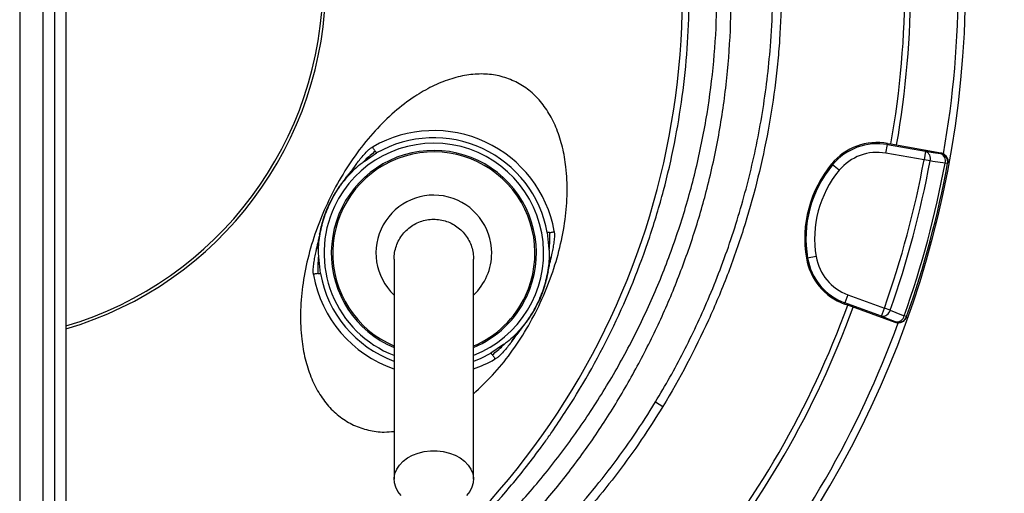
# Model space of a CAD drawing. Header units: millimetres. Extents: x 652 to 2185, y 390 to 2515.
# Tile 7 of 17: x 1561 to 1902, y 1088 to 1252. Entities that reach past the tile are written whole.
import ezdxf

# ---------------------------------------------------------------- set-up
doc = ezdxf.new("R2010")
doc.units = ezdxf.units.MM

msp = doc.modelspace()

# ---------------------------------------------------------------- linework, layer by layer
at = {"color": 7, "linetype": 'Continuous', "lineweight": 25}
for p, q in [((1560.62, 1536.69), (1560.62, 407.69)), ((1568.62, 1536.69), (1568.62, 407.69)), ((1572.62, 1536.69), (1572.62, 407.69)), ((1576.62, 1536.69), (1576.62, 407.69)), ((1860.5, 1205.52), (1861.03, 1208.47)), ((1861.1, 1208.89), (1861.03, 1208.47)), ((1861.03, 1208.47), (1874.25, 1206.14)), ((1861.1, 1208.89), (1862.27, 1208.68)), ((1862.27, 1208.68), (1879.49, 1205.64)), ((1873.73, 1203.19), (1860.5, 1205.52)), ((1874.25, 1206.14), (1873.73, 1203.19)), ((1879.45, 1205.41), (1879.49, 1205.64)), ((1841.73, 1201.77), (1842.06, 1201.5)), ((1844.37, 1199.59), (1842.06, 1201.5)), ((1875.82, 1202.8), (1873.73, 1203.19)), ((1881.88, 1201.91), (1881.01, 1202.07)), ((1881.88, 1201.91), (1881.92, 1202.15)), ((1836.36, 1169.69), (1833.4, 1169.19)), ((1832.98, 1169.12), (1833.4, 1169.19)), ((1847.37, 1156.49), (1846.34, 1153.67)), ((1847.37, 1156.49), (1859.99, 1151.89)), ((1846.2, 1153.27), (1846.34, 1153.67)), ((1847.31, 1152.87), (1846.2, 1153.27)), ((1858.96, 1149.08), (1846.34, 1153.67)), ((1863.75, 1146.89), (1847.31, 1152.87)), ((1858.96, 1149.08), (1859.99, 1151.89)), ((1861.99, 1151.19), (1859.99, 1151.89)), ((1867.68, 1148.92), (1866.85, 1149.22)), ((1867.6, 1148.7), (1867.68, 1148.92)), ((1863.75, 1146.89), (1863.83, 1147.11)), ((1780.74, 1119.4), (1783.29, 1117.84))]:
    msp.add_line(p, q, dxfattribs=at)
at = {"color": 1, "linetype": 'Continuous', "lineweight": 25}
for p, q in [((1680.22, 1202.86), (1684.21, 1205.57)), ((1667.85, 1187.79), (1667.77, 1187.83)), ((1743.25, 1178.03), (1743.85, 1172.22)), ((1664.75, 1163.84), (1664.16, 1169.66)), ((1740.15, 1154.08), (1740.23, 1154.04)), ((1727.78, 1139.01), (1723.79, 1136.31))]:
    msp.add_line(p, q, dxfattribs=at)
at = {"color": 7, "linetype": 'Continuous', "lineweight": 25, "flags": 128}
for points in [[(1874.25, 1206.14), (1876.91, 1205.77), (1879.45, 1205.41)], [(1881.01, 1202.07), (1876.81, 1202.66), (1875.82, 1202.8)], [(1863.83, 1147.11), (1861.45, 1148.07), (1858.96, 1149.08)], [(1861.99, 1151.19), (1865.92, 1149.59), (1866.85, 1149.22)], [(1717.81, 1133.52), (1720.4, 1134.58), (1723.79, 1136.31)], [(1692.69, 1087.02), (1691.58, 1088.4), (1690.79, 1089.88), (1690.35, 1091.44), (1690.26, 1093.03), (1690.53, 1094.6), (1691.14, 1096.13), (1692.09, 1097.57), (1693.35, 1098.87), (1694.88, 1100.02), (1696.65, 1100.97), (1698.61, 1101.71), (1700.71, 1102.22), (1702.89, 1102.47), (1705.11, 1102.47), (1707.29, 1102.22), (1709.39, 1101.71), (1711.35, 1100.97), (1713.12, 1100.02), (1714.65, 1098.87), (1715.91, 1097.57), (1716.86, 1096.13), (1717.47, 1094.6), (1717.74, 1093.03), (1717.65, 1091.44), (1717.21, 1089.88), (1716.42, 1088.4), (1715.32, 1087.02)]]:
    msp.add_lwpolyline(points, dxfattribs=at)
at = {"color": 7, "linetype": 'Continuous', "lineweight": 25}
for centre, radius, start, end in [((1527.04, 1260.09), 263, 305.6711, 79.1341), ((1541.62, 1264.69), 325.5, 350.0922, 9.9078), ((1541.62, 1264.69), 327.5, 350.0916, 9.9084), ((1541.62, 1264.69), 124, 286.395, 0), ((1541.62, 1264.69), 125, 286.2602, 0), ((1541.62, 1264.69), 344, 350.062, 0), ((1541.62, 1264.69), 346.5, 275.7973, 358.4289), ((1704, 1170.94), 42.38, 10.2476, 119.7524), ((1704, 1170.94), 39.89, 10.2476, 119.7524), ((1857.54, 1188.67), 20.52, 80, 140.3486), ((1857.54, 1188.67), 20.1, 80, 140.3486), ((1857.54, 1188.67), 17.1, 80, 140.3486), ((1873.17, 1203.59), 2.77, 343.3358, 66.8973), ((1878.36, 1202.86), 2.77, 343.3559, 66.9028), ((1878.93, 1202.45), 3, 349.5643, 80.017), ((1872.93, 1175.91), 40.52, 140.3486, 189.6514), ((1872.93, 1175.91), 40.1, 140.3486, 189.6514), ((1541.62, 1264.69), 337.76, 340.4915, 349.5085), ((1541.62, 1264.69), 339.88, 340.4915, 349.5085), ((1541.62, 1264.69), 345.12, 340.4534, 349.5466), ((1541.62, 1264.69), 346, 340.4534, 349.5466), ((1872.93, 1175.91), 37.1, 140.3486, 189.6514), ((1704, 1170.94), 20.03, 0, 226.388), ((1704, 1170.94), 20.03, 313.4564, 0), ((1853.22, 1172.56), 17.1, 189.6514, 250), ((1853.22, 1172.56), 20.52, 189.6514, 250), ((1853.22, 1172.56), 20.1, 189.6514, 250), ((1704, 1170.94), 39.89, 190.2476, 249.7409), ((1541.62, 1264.69), 325.5, 320.0922, 339.9078), ((1541.62, 1264.69), 327.5, 320.0916, 339.9084), ((1859.3, 1151.82), 2.77, 263.1027, 346.6642), ((1864.16, 1149.86), 2.77, 263.0972, 346.6441), ((1864.86, 1149.93), 3, 249.983, 340.4357), ((1541.62, 1264.69), 344, 320.0635, 339.9487)]:
    msp.add_arc(centre, radius, start, end, dxfattribs=at)
at = {"color": 1, "linetype": 'Continuous', "lineweight": 25}
for radius, start, end in [(38, 291.3003, 155), (35.5, 335, 247.1698), (35, 335, 246.77), (38, 155, 248.7129), (42.38, 190.2476, 251.0029), (35.5, 292.8166, 335), (35, 293.2505, 335), (42.38, 288.9406, 299.7524)]:
    msp.add_arc((1704, 1170.94), radius, start, end, dxfattribs=at)
at = {"color": 7, "linetype": 'Continuous', "lineweight": 25}
for points, knots in [([(1602.62, 1541.12), (1613.63, 1538.68), (1624.43, 1535.6), (1640.31, 1530.03), (1645.55, 1528.01), (1653.33, 1524.75), (1655.91, 1523.63), (1661.04, 1521.29), (1663.58, 1520.09), (1676.18, 1513.9), (1685.88, 1508.39), (1704.55, 1496.29), (1713.51, 1489.7), (1726.4, 1479), (1730.61, 1475.29), (1736.77, 1469.53), (1738.8, 1467.57), (1742.79, 1463.6), (1744.75, 1461.59), (1754.39, 1451.43), (1761.56, 1442.9), (1774.85, 1425.08), (1780.98, 1415.78), (1787.96, 1403.66), (1789.32, 1401.21), (1791.98, 1396.27), (1793.28, 1393.76), (1797.06, 1386.2), (1799.41, 1381.11), (1806.01, 1365.69), (1809.76, 1355.21), (1816.04, 1333.87), (1818.55, 1323.02), (1820.89, 1309.2), (1821.32, 1306.42), (1821.9, 1302.24), (1822.09, 1300.84), (1822.43, 1298.04), (1822.6, 1296.64), (1823.35, 1289.65), (1823.79, 1284.05), (1824.61, 1267.24), (1824.49, 1256.01), (1823.5, 1241.96), (1823.26, 1239.15), (1822.7, 1233.56), (1822.38, 1230.77), (1821.29, 1222.44), (1820.4, 1216.93), (1817.25, 1200.51), (1814.51, 1189.72), (1809.45, 1173.77), (1807.6, 1168.49), (1804.58, 1160.64), (1803.53, 1158.03), (1801.36, 1152.84), (1800.23, 1150.25), (1794.4, 1137.43), (1789.15, 1127.48), (1783.29, 1117.84)], [0, 0, 0, 0, 0.0625, 0.0625, 0.09375, 0.09375, 0.109375, 0.109375, 0.125, 0.125, 0.1875, 0.1875, 0.25, 0.25, 0.28125, 0.28125, 0.296875, 0.296875, 0.3125, 0.3125, 0.375, 0.375, 0.4375, 0.4375, 0.453125, 0.453125, 0.46875, 0.46875, 0.5, 0.5, 0.5625, 0.5625, 0.625, 0.625, 0.640625, 0.640625, 0.648438, 0.648438, 0.65625, 0.65625, 0.6875, 0.6875, 0.75, 0.75, 0.765625, 0.765625, 0.78125, 0.78125, 0.8125, 0.8125, 0.875, 0.875, 0.90625, 0.90625, 0.921875, 0.921875, 0.9375, 0.9375, 1, 1, 1, 1]), ([(1780.74, 1119.4), (1782.43, 1122.25), (1785.81, 1127.95), (1790.5, 1136.73), (1794.91, 1145.69), (1799.15, 1155.16), (1803.18, 1165.14), (1806.94, 1175.65), (1810.29, 1186.32), (1813.23, 1197.22), (1815.75, 1208.3), (1817.83, 1219.57), (1819.45, 1230.95), (1820.7, 1243.39), (1821.43, 1256.88), (1821.46, 1271.43), (1820.72, 1286.03), (1819.33, 1299.61), (1817.45, 1312.11), (1815.24, 1323.53), (1812.55, 1334.89), (1809.36, 1346.22), (1805.67, 1357.5), (1801.47, 1368.71), (1796.77, 1379.76), (1791.65, 1390.5), (1786.15, 1400.89), (1780.29, 1410.94), (1773.99, 1420.76), (1767.23, 1430.41), (1760.02, 1439.82), (1752.34, 1449.01), (1744.25, 1457.89), (1735.87, 1466.33), (1727.24, 1474.31), (1718.38, 1481.86), (1709.19, 1489.04), (1699.61, 1495.91), (1689.69, 1502.41), (1679.38, 1508.51), (1671.78, 1512.71), (1667.55, 1514.75), (1666.94, 1515.05)], [0, 0, 0, 0, 0.021485, 0.042997, 0.064591, 0.086213, 0.110299, 0.134385, 0.158625, 0.182865, 0.20759, 0.232315, 0.257207, 0.282099, 0.313411, 0.344808, 0.376462, 0.408202, 0.433305, 0.458408, 0.483686, 0.508964, 0.534792, 0.56062, 0.586639, 0.612657, 0.63776, 0.662863, 0.68814, 0.713417, 0.739243, 0.76507, 0.791086, 0.817102, 0.842209, 0.867316, 0.892597, 0.917877, 0.943709, 0.969541, 0.995564, 1, 1, 1, 1]), ([(1681.6, 1044.77), (1686.15, 1048.04), (1690.58, 1051.43), (1699.18, 1058.45), (1703.35, 1062.09), (1715.51, 1073.37), (1723.13, 1081.37), (1733.82, 1094.1), (1737.26, 1098.47), (1741.4, 1104.08), (1742.22, 1105.21), (1743.84, 1107.49), (1744.65, 1108.64), (1747.03, 1112.09), (1748.58, 1114.41), (1756.11, 1126.12), (1761.51, 1135.78), (1771.06, 1155.7), (1775.21, 1165.95), (1779.61, 1179.15), (1780.45, 1181.81), (1782.05, 1187.16), (1782.81, 1189.86), (1784.96, 1197.96), (1786.21, 1203.38), (1789.45, 1219.7), (1790.92, 1230.65), (1792.49, 1252.69), (1792.59, 1263.79), (1791.91, 1276.36), (1791.82, 1277.76), (1791.63, 1280.55), (1791.52, 1281.94), (1791.16, 1286.11), (1790.88, 1288.88), (1789.9, 1297.16), (1789.08, 1302.64), (1786.12, 1318.96), (1783.47, 1329.68), (1778.5, 1345.54), (1776.68, 1350.78), (1773.68, 1358.59), (1772.64, 1361.18), (1770.47, 1366.34), (1769.35, 1368.9), (1763.55, 1381.57), (1758.32, 1391.34), (1746.71, 1410.15), (1740.34, 1419.19), (1731.67, 1430.04), (1729.9, 1432.19), (1726.29, 1436.44), (1724.45, 1438.54), (1718.82, 1444.78), (1714.96, 1448.82), (1709.01, 1454.71), (1706.99, 1456.64), (1702.92, 1460.46), (1700.86, 1462.34), (1694.6, 1467.92), (1690.32, 1471.53), (1683.81, 1476.81), (1681.62, 1478.54), (1677.22, 1481.99), (1675.01, 1483.7), (1671.7, 1486.25), (1670.6, 1487.11), (1668.4, 1488.82), (1667.31, 1489.68), (1665.15, 1491.41), (1664.08, 1492.28), (1661.98, 1494.06), (1660.95, 1494.97), (1659.97, 1495.92)], [0, 0, 0, 0, 0.03125, 0.03125, 0.0625, 0.0625, 0.125, 0.125, 0.15625, 0.15625, 0.164062, 0.164062, 0.171875, 0.171875, 0.1875, 0.1875, 0.25, 0.25, 0.3125, 0.3125, 0.328125, 0.328125, 0.34375, 0.34375, 0.375, 0.375, 0.4375, 0.4375, 0.5, 0.5, 0.507813, 0.507813, 0.515625, 0.515625, 0.53125, 0.53125, 0.5625, 0.5625, 0.625, 0.625, 0.65625, 0.65625, 0.671875, 0.671875, 0.6875, 0.6875, 0.75, 0.75, 0.8125, 0.8125, 0.828125, 0.828125, 0.84375, 0.84375, 0.875, 0.875, 0.890625, 0.890625, 0.90625, 0.90625, 0.9375, 0.9375, 0.953125, 0.953125, 0.96875, 0.96875, 0.976562, 0.976562, 0.984375, 0.984375, 0.992187, 0.992187, 1, 1, 1, 1]), ([(1576.62, 996.04), (1579.31, 996.42), (1587.14, 997.52), (1599.95, 1000.37), (1614.99, 1004.37), (1630.58, 1009.29), (1646.61, 1015.29), (1662.91, 1022.7), (1678.66, 1031.18), (1693.74, 1040.69), (1707.85, 1051.07), (1720.95, 1062.28), (1733.06, 1074.19), (1744.35, 1086.87), (1754.77, 1100.21), (1764.35, 1114.22), (1773.06, 1128.87), (1780.91, 1144.13), (1787.79, 1159.82), (1793.67, 1175.88), (1798.68, 1192.79), (1802.63, 1210.58), (1805.41, 1229.2), (1806.88, 1247.98), (1807.04, 1266.79), (1805.87, 1285.46), (1803.39, 1303.91), (1799.65, 1322.12), (1794.68, 1340.06), (1788.49, 1357.63), (1781.49, 1373.82), (1773.89, 1388.65), (1765.9, 1402.19), (1757.1, 1415.29), (1747.52, 1427.86), (1737.21, 1439.85), (1726.49, 1450.87), (1715.45, 1460.95), (1704.17, 1470.12), (1692.41, 1478.72), (1684.17, 1483.89), (1680.05, 1486.47)], [0, 0, 0, 0, 0.012188, 0.03554, 0.058909, 0.082246, 0.109102, 0.136059, 0.163042, 0.189984, 0.216827, 0.242613, 0.268482, 0.294388, 0.320275, 0.346076, 0.372386, 0.39877, 0.425178, 0.45156, 0.477867, 0.506908, 0.536051, 0.565228, 0.594372, 0.623414, 0.652067, 0.680817, 0.709599, 0.738346, 0.766997, 0.791063, 0.815214, 0.839405, 0.863592, 0.887734, 0.911793, 0.933828, 0.955898, 0.977966, 1, 1, 1, 1]), ([(1595.24, 1000.24), (1595.8, 1000.38), (1596.9, 1000.68), (1598.56, 1001.13), (1600.22, 1001.59), (1601.87, 1002.06), (1603.52, 1002.54), (1605.16, 1003.02), (1606.81, 1003.52), (1608.44, 1004.03), (1610.08, 1004.55), (1611.71, 1005.08), (1613.34, 1005.61), (1614.96, 1006.16), (1616.58, 1006.72), (1618.2, 1007.28), (1619.81, 1007.86), (1621.43, 1008.44), (1623.03, 1009.04), (1624.64, 1009.64), (1626.24, 1010.26), (1627.83, 1010.88), (1629.43, 1011.52), (1633.4, 1013.13), (1639.7, 1015.82), (1648.22, 1019.8), (1656.6, 1024.06), (1667.57, 1030.1), (1680.87, 1038.32), (1696.11, 1049.2), (1710.55, 1061.05), (1724.12, 1073.82), (1736.78, 1087.44), (1748.45, 1101.86), (1759.09, 1117), (1768.64, 1132.81), (1777.07, 1149.2), (1784.32, 1166.11), (1790.38, 1183.45), (1795.21, 1201.14), (1798.8, 1219.12), (1801.11, 1237.28), (1802.16, 1255.56), (1801.91, 1273.86), (1800.4, 1292.1), (1797.6, 1310.2), (1793.55, 1328.08), (1788.26, 1345.65), (1781.75, 1362.84), (1774.04, 1379.56), (1765.2, 1395.75), (1756.89, 1408.72), (1749.71, 1418.75), (1744.07, 1426.1), (1738.18, 1433.26), (1733.4, 1438.67), (1729.9, 1442.47), (1727.77, 1444.72), (1725.61, 1446.95), (1723.43, 1449.15), (1721.23, 1451.33), (1719, 1453.49), (1716.75, 1455.62), (1714.47, 1457.73), (1712.17, 1459.81), (1709.84, 1461.87), (1707.48, 1463.9), (1705.89, 1465.24), (1705.1, 1465.9)], [0, 0, 0, 0, 0.002845, 0.005689, 0.008532, 0.011374, 0.014216, 0.017057, 0.019897, 0.022737, 0.025576, 0.028416, 0.031255, 0.034094, 0.036933, 0.039773, 0.042613, 0.045453, 0.048294, 0.051135, 0.053977, 0.05682, 0.059664, 0.062509, 0.078144, 0.093762, 0.10938, 0.125016, 0.156264, 0.187513, 0.218761, 0.25001, 0.281259, 0.312508, 0.343756, 0.375005, 0.406254, 0.437503, 0.468751, 0.5, 0.531248, 0.562498, 0.593746, 0.624995, 0.656243, 0.687492, 0.718741, 0.74999, 0.781238, 0.812487, 0.843735, 0.874985, 0.89062, 0.906237, 0.921855, 0.937491, 0.942706, 0.947918, 0.953127, 0.958334, 0.96354, 0.968745, 0.97395, 0.979156, 0.984363, 0.989573, 0.994785, 1, 1, 1, 1]), ([(1576.62, 836.29), (1582.29, 836.76), (1595.99, 837.9), (1617.54, 841.25), (1641.18, 846.12), (1664.51, 852.39), (1687.48, 859.97), (1710.03, 868.84), (1732.05, 878.93), (1753.44, 890.23), (1774.13, 902.69), (1794.06, 916.32), (1813.23, 931.08), (1831.57, 946.9), (1849.01, 963.72), (1865.45, 981.45), (1880.85, 1000.06), (1895.15, 1019.52), (1908.35, 1039.79), (1920.42, 1060.79), (1931.31, 1082.43), (1940.95, 1104.61), (1949.32, 1127.27), (1956.37, 1150.36), (1962.12, 1173.85), (1966.55, 1197.67), (1969.66, 1221.69), (1971.43, 1245.81), (1971.83, 1269.95), (1970.83, 1294.08), (1968.48, 1318.15), (1964.78, 1342.1), (1959.76, 1365.79), (1953.45, 1389.14), (1946.91, 1408.75), (1940.81, 1424.78), (1937.23, 1433.16), (1935.43, 1437.35)], [0, 0, 0, 0, 0.020852, 0.050422, 0.079898, 0.10938, 0.138954, 0.168576, 0.198197, 0.227771, 0.257253, 0.286731, 0.316301, 0.34592, 0.375538, 0.405109, 0.434586, 0.464066, 0.493637, 0.523257, 0.552876, 0.582448, 0.611927, 0.641402, 0.670969, 0.700584, 0.7302, 0.759767, 0.789242, 0.818721, 0.848293, 0.877912, 0.907531, 0.937102, 0.966581, 0.98329, 1, 1, 1, 1]), ([(1731.76, 1230.46), (1730.08, 1231.12), (1726.68, 1232.46), (1721.08, 1233.07), (1715.26, 1232.66), (1709.28, 1231.16), (1703.23, 1228.64), (1696.79, 1224.9), (1690.12, 1219.78), (1683.44, 1213.22), (1677.27, 1205.64), (1671.74, 1197.23), (1666.98, 1188.2), (1663.12, 1178.75), (1660.23, 1169.11), (1658.4, 1159.51), (1657.67, 1150.18), (1658.02, 1141.77), (1659.3, 1134.43), (1661.26, 1128.19), (1663.96, 1122.64), (1667.38, 1117.9), (1671.47, 1114.07), (1676.16, 1111.23), (1681.35, 1109.49), (1686.14, 1108.8), (1689.11, 1109.1), (1690.25, 1109.21)], [0, 0, 0, 0, 0.029374, 0.059483, 0.090971, 0.124318, 0.159814, 0.197564, 0.24577, 0.296814, 0.350164, 0.405132, 0.460928, 0.516723, 0.571692, 0.625042, 0.676085, 0.724292, 0.762042, 0.797537, 0.830885, 0.862373, 0.892482, 0.921856, 0.951229, 0.981339, 1, 1, 1, 1]), ([(1717.75, 1122.24), (1720, 1124.34), (1724.63, 1128.66), (1730.72, 1136.25), (1736.26, 1144.64), (1741.02, 1153.68), (1744.88, 1163.13), (1747.77, 1172.77), (1749.6, 1182.37), (1750.34, 1191.7), (1749.98, 1200.1), (1748.7, 1207.44), (1746.74, 1213.69), (1744.05, 1219.24), (1740.62, 1223.96), (1736.55, 1227.85), (1733.34, 1229.6), (1731.76, 1230.46)], [0, 0, 0, 0, 0.074223, 0.153241, 0.234658, 0.317299, 0.399941, 0.481357, 0.560376, 0.635979, 0.70738, 0.763293, 0.815867, 0.865259, 0.911897, 0.956494, 1, 1, 1, 1]), ([(1677.28, 1201.88), (1677.7, 1202.42), (1678.12, 1202.97), (1678.98, 1204.03), (1679.43, 1204.54), (1680.35, 1205.56), (1680.82, 1206.06), (1681.55, 1206.78), (1681.8, 1207.01), (1682.22, 1207.32), (1682.36, 1207.41), (1682.59, 1207.54), (1682.67, 1207.57), (1682.78, 1207.63), (1682.82, 1207.65), (1682.88, 1207.67), (1682.9, 1207.68), (1682.94, 1207.7), (1682.95, 1207.72), (1682.97, 1207.73)], [0, 0, 0, 0, 0.25, 0.25, 0.5, 0.5, 0.75, 0.75, 0.875, 0.875, 0.9375, 0.9375, 0.96875, 0.96875, 0.984375, 0.984375, 0.992188, 0.992188, 1, 1, 1, 1]), ([(1683.72, 1206.17), (1683.7, 1206.19), (1683.62, 1206.31), (1683.52, 1206.45), (1683.35, 1206.71), (1683.25, 1206.86), (1683.08, 1207.17), (1683.01, 1207.32), (1682.93, 1207.57), (1682.92, 1207.67), (1682.97, 1207.73)], [0, 0, 0, 0, 0.06, 0.25, 0.25, 0.5, 0.5, 0.75, 0.75, 1, 1, 1, 1]), ([(1683.72, 1206.17), (1683.75, 1206.14), (1683.83, 1206.03), (1683.9, 1205.94), (1684.01, 1205.8), (1684.06, 1205.74), (1684.17, 1205.6), (1684.2, 1205.57), (1684.21, 1205.57)], [0, 0, 0, 0, 0.06, 0.25, 0.25, 0.5, 0.5, 1, 1, 1, 1]), ([(1879.49, 1205.64), (1879.69, 1205.61), (1879.88, 1205.56), (1880.24, 1205.41), (1880.42, 1205.32), (1880.75, 1205.11), (1880.91, 1204.99), (1881.19, 1204.72), (1881.32, 1204.56), (1881.55, 1204.24), (1881.64, 1204.07), (1881.8, 1203.7), (1881.86, 1203.52), (1881.94, 1203.13), (1881.97, 1202.93), (1881.97, 1202.54), (1881.96, 1202.34), (1881.92, 1202.15)], [0, 0, 0, 0, 0.125, 0.125, 0.25, 0.25, 0.375, 0.375, 0.5, 0.5, 0.625, 0.625, 0.75, 0.75, 0.875, 0.875, 1, 1, 1, 1]), ([(1667.85, 1187.79), (1668.8, 1189.61), (1670.68, 1193.25), (1674.58, 1198.01), (1677.79, 1201.25), (1679.86, 1202.62), (1680.22, 1202.86)], [0, 0, 0, 0, 0.31115, 0.6223, 0.93345, 1, 1, 1, 1]), ([(1673.59, 1197.03), (1673.91, 1197.42), (1674.24, 1197.81), (1675.61, 1199.36), (1676.48, 1200.61), (1677.28, 1201.88)], [0.4408051, 0.4408051, 0.4408051, 0.4408051, 0.5, 0.5, 0.6797918, 0.6797918, 0.6797918, 0.6797918]), ([(1677.28, 1201.88), (1676.67, 1201.07), (1676.07, 1200.25), (1675.16, 1199.03), (1674.85, 1198.62), (1674.38, 1198.02), (1674.22, 1197.82), (1673.91, 1197.43), (1673.75, 1197.23), (1673.59, 1197.03)], [0, 0, 0, 0, 0.5, 0.5, 0.75, 0.75, 0.875, 0.875, 1, 1, 1, 1]), ([(1673.59, 1197.03), (1673.06, 1196.35), (1672.54, 1195.66), (1671.52, 1194.27), (1671.03, 1193.56), (1670.09, 1192.11), (1669.63, 1191.38), (1668.78, 1189.88), (1668.38, 1189.11), (1668.01, 1188.34)], [0, 0, 0, 0, 0.25, 0.25, 0.5, 0.5, 0.75, 0.75, 1, 1, 1, 1]), ([(1664.16, 1169.66), (1664.15, 1169.75), (1663.92, 1171.88), (1664.37, 1176.08), (1665.49, 1182.12), (1667.07, 1185.9), (1667.85, 1187.79)], [0, 0, 0, 0, 0.015244, 0.343496, 0.671748, 1, 1, 1, 1]), ([(1664.47, 1177.46), (1664.65, 1178.31), (1664.84, 1179.15), (1665.25, 1180.82), (1665.48, 1181.66), (1665.98, 1183.31), (1666.26, 1184.13), (1666.86, 1185.75), (1667.18, 1186.54), (1667.53, 1187.33)], [0, 0, 0, 0, 0.25, 0.25, 0.5, 0.5, 0.75, 0.75, 1, 1, 1, 1]), ([(1690.25, 1168.81), (1690.29, 1169.58), (1690.36, 1171.14), (1690.97, 1173.4), (1691.92, 1175.55), (1693.22, 1177.49), (1694.84, 1179.2), (1696.7, 1180.6), (1698.79, 1181.67), (1701, 1182.36), (1703.32, 1182.67), (1705.63, 1182.59), (1707.91, 1182.12), (1710.06, 1181.29), (1712.06, 1180.09), (1713.81, 1178.58), (1715.31, 1176.79), (1716.48, 1174.78), (1717.29, 1172.59), (1717.72, 1170.57), (1717.71, 1169.28), (1717.71, 1168.79)], [0, 0, 0, 0, 0.053208, 0.107957, 0.161166, 0.215924, 0.26901, 0.323648, 0.376498, 0.430892, 0.483532, 0.537704, 0.590246, 0.644308, 0.696903, 0.751012, 0.803788, 0.858081, 0.911094, 0.965632, 1, 1, 1, 1]), ([(1664.47, 1177.46), (1664.38, 1176.96), (1664.29, 1176.46), (1663.97, 1174.42), (1663.58, 1172.95), (1663.12, 1171.52)], [0.4408056, 0.4408056, 0.4408056, 0.4408056, 0.5, 0.5, 0.6797913, 0.6797913, 0.6797913, 0.6797913]), ([(1664.47, 1177.46), (1664.42, 1177.21), (1664.37, 1176.96), (1664.26, 1176.47), (1664.22, 1176.22), (1664.06, 1175.47), (1663.95, 1174.98), (1663.59, 1173.49), (1663.35, 1172.51), (1663.12, 1171.52)], [0, 0, 0, 0, 0.125, 0.125, 0.25, 0.25, 0.5, 0.5, 1, 1, 1, 1]), ([(1744.02, 1178.05), (1743.99, 1178.05), (1743.85, 1178.04), (1743.74, 1178.03), (1743.56, 1178.03), (1743.48, 1178.03), (1743.3, 1178.03), (1743.26, 1178.04), (1743.25, 1178.03)], [0, 0, 0, 0, 0.06, 0.25, 0.25, 0.5, 0.5, 1, 1, 1, 1]), ([(1744.02, 1178.05), (1744.06, 1178.05), (1744.2, 1178.06), (1744.37, 1178.08), (1744.67, 1178.11), (1744.86, 1178.14), (1745.2, 1178.2), (1745.36, 1178.24), (1745.61, 1178.34), (1745.69, 1178.4), (1745.71, 1178.48)], [0, 0, 0, 0, 0.06, 0.25, 0.25, 0.5, 0.5, 0.75, 0.75, 1, 1, 1, 1]), ([(1744.88, 1170.36), (1745.03, 1171.03), (1745.17, 1171.7), (1745.43, 1173.04), (1745.54, 1173.72), (1745.73, 1175.08), (1745.8, 1175.76), (1745.89, 1176.78), (1745.9, 1177.12), (1745.87, 1177.64), (1745.85, 1177.81), (1745.8, 1178.06), (1745.78, 1178.14), (1745.75, 1178.27), (1745.74, 1178.31), (1745.72, 1178.37), (1745.71, 1178.39), (1745.71, 1178.43), (1745.71, 1178.46), (1745.71, 1178.48)], [0, 0, 0, 0, 0.25, 0.25, 0.5, 0.5, 0.75, 0.75, 0.875, 0.875, 0.9375, 0.9375, 0.96875, 0.96875, 0.984375, 0.984375, 0.992188, 0.992188, 1, 1, 1, 1]), ([(1663.12, 1171.52), (1662.97, 1170.85), (1662.83, 1170.18), (1662.57, 1168.83), (1662.46, 1168.16), (1662.28, 1166.8), (1662.2, 1166.12), (1662.11, 1165.09), (1662.1, 1164.75), (1662.13, 1164.24), (1662.15, 1164.07), (1662.2, 1163.82), (1662.22, 1163.73), (1662.26, 1163.61), (1662.27, 1163.57), (1662.28, 1163.5), (1662.29, 1163.48), (1662.3, 1163.44), (1662.29, 1163.42), (1662.29, 1163.4)], [0, 0, 0, 0, 0.25, 0.25, 0.5, 0.5, 0.75, 0.75, 0.875, 0.875, 0.9375, 0.9375, 0.96875, 0.96875, 0.984375, 0.984375, 0.992187, 0.992187, 1, 1, 1, 1]), ([(1743.85, 1172.22), (1743.86, 1172.13), (1744.08, 1170), (1743.64, 1165.8), (1742.51, 1159.76), (1740.94, 1155.97), (1740.15, 1154.08)], [0, 0, 0, 0, 0.015244, 0.343496, 0.671748, 1, 1, 1, 1]), ([(1743.53, 1164.41), (1743.63, 1164.91), (1743.71, 1165.41), (1744.03, 1167.46), (1744.42, 1168.92), (1744.88, 1170.36)], [0.4408028, 0.4408028, 0.4408028, 0.4408028, 0.5, 0.5, 0.6797942, 0.6797942, 0.6797942, 0.6797942]), ([(1743.53, 1164.41), (1743.59, 1164.66), (1743.64, 1164.91), (1743.74, 1165.41), (1743.79, 1165.66), (1743.94, 1166.4), (1744.06, 1166.9), (1744.41, 1168.38), (1744.65, 1169.37), (1744.88, 1170.36)], [0, 0, 0, 0, 0.125, 0.125, 0.25, 0.25, 0.5, 0.5, 1, 1, 1, 1]), ([(1690.25, 1168.8), (1690.25, 1168.53), (1690.25, 1167.91), (1690.25, 1166.55), (1690.25, 1164.71), (1690.25, 1162.39), (1690.25, 1159.63), (1690.25, 1156.06), (1690.25, 1151.47), (1690.25, 1145.75), (1690.25, 1138.84), (1690.25, 1131.02), (1690.25, 1122.38), (1690.25, 1113.02), (1690.25, 1103.02), (1690.25, 1096.14), (1690.25, 1092.63)], [0, 0, 0, 0, 0.045684, 0.106263, 0.172108, 0.224843, 0.280454, 0.339069, 0.400771, 0.474985, 0.552913, 0.634641, 0.720247, 0.80966, 0.902898, 1, 1, 1, 1]), ([(1717.75, 1092.63), (1717.75, 1096.02), (1717.75, 1102.73), (1717.75, 1112.58), (1717.75, 1122.04), (1717.75, 1130.98), (1717.75, 1139.27), (1717.75, 1146.75), (1717.75, 1153.28), (1717.75, 1158.69), (1717.75, 1162.75), (1717.75, 1165.61), (1717.75, 1167.56), (1717.75, 1168.4), (1717.75, 1168.79)], [0, 0, 0, 0, 0.093662, 0.185567, 0.275752, 0.364243, 0.450963, 0.536017, 0.619461, 0.700975, 0.780582, 0.858609, 0.93502, 1, 1, 1, 1]), ([(1663.98, 1163.82), (1663.95, 1163.82), (1663.8, 1163.81), (1663.63, 1163.8), (1663.33, 1163.76), (1663.15, 1163.74), (1662.8, 1163.68), (1662.64, 1163.64), (1662.39, 1163.54), (1662.31, 1163.47), (1662.29, 1163.4)], [0, 0, 0, 0, 0.06, 0.25, 0.25, 0.5, 0.5, 0.75, 0.75, 1, 1, 1, 1]), ([(1663.98, 1163.82), (1664.01, 1163.83), (1664.15, 1163.84), (1664.27, 1163.84), (1664.44, 1163.85), (1664.52, 1163.85), (1664.7, 1163.84), (1664.74, 1163.84), (1664.75, 1163.84)], [0, 0, 0, 0, 0.06, 0.25, 0.25, 0.5, 0.5, 1, 1, 1, 1]), ([(1743.53, 1164.41), (1743.36, 1163.57), (1743.17, 1162.73), (1742.75, 1161.05), (1742.52, 1160.22), (1742.02, 1158.57), (1741.75, 1157.75), (1741.15, 1156.13), (1740.82, 1155.33), (1740.47, 1154.55)], [0, 0, 0, 0, 0.25, 0.25, 0.5, 0.5, 0.75, 0.75, 1, 1, 1, 1]), ([(1740.15, 1154.08), (1739.21, 1152.26), (1737.32, 1148.63), (1733.43, 1143.87), (1730.22, 1140.62), (1728.15, 1139.26), (1727.78, 1139.01)], [0, 0, 0, 0, 0.31115, 0.622299, 0.933449, 1, 1, 1, 1]), ([(1734.41, 1144.85), (1734.94, 1145.53), (1735.47, 1146.21), (1736.48, 1147.61), (1736.97, 1148.32), (1737.92, 1149.76), (1738.37, 1150.5), (1739.22, 1152), (1739.62, 1152.76), (1740, 1153.54)], [0, 0, 0, 0, 0.25, 0.25, 0.5, 0.5, 0.75, 0.75, 1, 1, 1, 1]), ([(1867.6, 1148.7), (1867.53, 1148.51), (1867.45, 1148.34), (1867.25, 1148), (1867.13, 1147.84), (1866.87, 1147.54), (1866.72, 1147.41), (1866.4, 1147.18), (1866.23, 1147.08), (1865.88, 1146.91), (1865.69, 1146.84), (1865.31, 1146.75), (1865.11, 1146.72), (1864.72, 1146.7), (1864.52, 1146.71), (1864.13, 1146.77), (1863.94, 1146.82), (1863.75, 1146.89)], [0, 0, 0, 0, 0.125, 0.125, 0.25, 0.25, 0.375, 0.375, 0.5, 0.5, 0.625, 0.625, 0.75, 0.75, 0.875, 0.875, 1, 1, 1, 1]), ([(1734.41, 1144.85), (1734.09, 1144.46), (1733.76, 1144.07), (1732.4, 1142.51), (1731.53, 1141.27), (1730.72, 1140)], [0.4408051, 0.4408051, 0.4408051, 0.4408051, 0.5, 0.5, 0.6797918, 0.6797918, 0.6797918, 0.6797918]), ([(1730.72, 1140), (1731.33, 1140.81), (1731.93, 1141.63), (1732.84, 1142.85), (1733.15, 1143.26), (1733.62, 1143.85), (1733.78, 1144.05), (1734.09, 1144.45), (1734.25, 1144.65), (1734.41, 1144.85)], [0, 0, 0, 0, 0.5, 0.5, 0.75, 0.75, 0.875, 0.875, 1, 1, 1, 1]), ([(1730.72, 1140), (1730.31, 1139.45), (1729.89, 1138.91), (1729.02, 1137.85), (1728.57, 1137.33), (1727.65, 1136.32), (1727.18, 1135.82), (1726.45, 1135.09), (1726.2, 1134.86), (1725.78, 1134.56), (1725.64, 1134.46), (1725.41, 1134.34), (1725.34, 1134.3), (1725.22, 1134.25), (1725.18, 1134.23), (1725.12, 1134.2), (1725.1, 1134.19), (1725.07, 1134.17), (1725.05, 1134.16), (1725.03, 1134.14)], [0, 0, 0, 0, 0.25, 0.25, 0.5, 0.5, 0.75, 0.75, 0.875, 0.875, 0.9375, 0.9375, 0.96875, 0.96875, 0.984375, 0.984375, 0.992187, 0.992187, 1, 1, 1, 1]), ([(1724.28, 1135.71), (1724.26, 1135.73), (1724.18, 1135.85), (1724.1, 1135.94), (1724, 1136.08), (1723.94, 1136.14), (1723.83, 1136.27), (1723.8, 1136.3), (1723.79, 1136.31)], [0, 0, 0, 0, 0.06, 0.25, 0.25, 0.5, 0.5, 1, 1, 1, 1]), ([(1724.28, 1135.71), (1724.3, 1135.68), (1724.38, 1135.56), (1724.48, 1135.42), (1724.65, 1135.17), (1724.75, 1135.01), (1724.92, 1134.71), (1725, 1134.56), (1725.08, 1134.31), (1725.08, 1134.2), (1725.03, 1134.14)], [0, 0, 0, 0, 0.06, 0.25, 0.25, 0.5, 0.5, 0.75, 0.75, 1, 1, 1, 1]), ([(1608.07, 999.13), (1610.3, 999.57), (1612.53, 1000.03), (1616.95, 1001.01), (1619.15, 1001.52), (1625.72, 1003.16), (1630.06, 1004.36), (1642.96, 1008.29), (1651.39, 1011.35), (1667.93, 1018.33), (1676.03, 1022.25), (1685.95, 1027.72), (1687.93, 1028.84), (1691.85, 1031.14), (1693.79, 1032.31), (1699.57, 1035.89), (1703.34, 1038.37), (1714.43, 1046.09), (1721.52, 1051.59), (1735.1, 1063.31), (1741.59, 1069.52), (1750.88, 1079.38), (1753.9, 1082.76), (1759.78, 1089.7), (1762.63, 1093.25), (1768.14, 1100.48), (1770.79, 1104.17), (1775.91, 1111.68), (1778.38, 1115.51), (1780.74, 1119.4)], [0, 0, 0, 0, 0.03125, 0.03125, 0.0625, 0.0625, 0.125, 0.125, 0.25, 0.25, 0.375, 0.375, 0.40625, 0.40625, 0.4375, 0.4375, 0.5, 0.5, 0.625, 0.625, 0.75, 0.75, 0.8125, 0.8125, 0.875, 0.875, 0.9375, 0.9375, 1, 1, 1, 1]), ([(1783.29, 1117.84), (1778.52, 1109.98), (1773.35, 1102.39), (1765.01, 1091.43), (1762.13, 1087.85), (1756.18, 1080.82), (1753.13, 1077.4), (1743.74, 1067.42), (1737.17, 1061.14), (1723.42, 1049.28), (1716.25, 1043.71), (1705.03, 1035.9), (1701.22, 1033.39), (1695.38, 1029.76), (1693.41, 1028.58), (1689.44, 1026.25), (1687.44, 1025.12), (1677.41, 1019.59), (1669.2, 1015.62), (1652.47, 1008.55), (1643.94, 1005.46), (1630.89, 1001.48), (1626.5, 1000.27), (1617.64, 998.06), (1613.16, 997.07), (1608.65, 996.19)], [0, 0, 0, 0, 0.125, 0.125, 0.1875, 0.1875, 0.25, 0.25, 0.375, 0.375, 0.5, 0.5, 0.5625, 0.5625, 0.59375, 0.59375, 0.625, 0.625, 0.75, 0.75, 0.875, 0.875, 0.9375, 0.9375, 1, 1, 1, 1])]:
    msp.add_open_spline(points, degree=3, knots=knots, dxfattribs=at)
at = {"color": 1, "linetype": 'Continuous', "lineweight": 25}
for points, knots in [([(2000.6, 1336.42), (2000.6, 1336.42), (2001.89, 1328.17), (2004.02, 1311.57), (2005.86, 1286.52), (2006.37, 1261.39), (2005.52, 1236.29), (2003.49, 1213.21), (2000.61, 1192.17), (1997.21, 1173.16), (1993.01, 1154.31), (1987.99, 1135.47), (1982.12, 1116.68), (1975.39, 1097.98), (1967.86, 1079.58), (1959.64, 1061.7), (1950.75, 1044.34), (1941.24, 1027.53), (1931.04, 1011.12), (1920.06, 995.01), (1908.3, 979.22), (1895.75, 963.8), (1882.55, 948.93), (1868.87, 934.77), (1854.73, 921.34), (1840.19, 908.63), (1825.13, 896.52), (1809.44, 884.95), (1793.11, 873.94), (1776.17, 863.54), (1758.8, 853.87), (1740.38, 844.63), (1720.88, 835.93), (1700.29, 827.89), (1679.34, 820.84), (1658.98, 815.04), (1639.29, 810.38), (1620.32, 806.7), (1601.21, 803.88), (1586.63, 802.15), (1578.41, 801.65), (1576.62, 801.54)], [0, 0, 0, 0, 0, 0.032691, 0.065453, 0.09824, 0.131002, 0.163693, 0.188865, 0.214058, 0.239252, 0.264424, 0.290327, 0.316254, 0.342181, 0.368085, 0.393262, 0.418461, 0.44366, 0.468838, 0.494747, 0.52068, 0.546612, 0.572521, 0.597699, 0.622898, 0.648098, 0.673276, 0.699183, 0.725114, 0.751045, 0.776953, 0.80575, 0.834579, 0.863409, 0.892206, 0.917385, 0.942587, 0.967788, 0.992968, 1, 1, 1, 1]), ([(1683.72, 1206.17), (1682.53, 1205.17), (1681.01, 1203.9), (1679.58, 1202.51), (1679.27, 1202.22)], [0, 0, 0, 0, 0.787853, 1, 1, 1, 1]), ([(1670.74, 1192.91), (1670.61, 1192.75), (1669.39, 1191.22), (1668.54, 1189.44), (1667.77, 1187.83)], [0, 0, 0, 0, 0.103691, 1, 1, 1, 1]), ([(1665.79, 1182.3), (1665.83, 1182.5), (1666.22, 1184.41), (1667.03, 1186.21), (1667.77, 1187.83)], [0, 0, 0, 0, 0.1036908, 1, 1, 1, 1]), ([(1744.02, 1178.05), (1744.03, 1176.49), (1744.03, 1174.52), (1743.89, 1172.52), (1743.86, 1172.1)], [0, 0, 0, 0, 0.787853, 1, 1, 1, 1]), ([(1663.98, 1163.82), (1663.98, 1165.38), (1663.97, 1167.36), (1664.11, 1169.35), (1664.14, 1169.78)], [0, 0, 0, 0, 0.787853, 1, 1, 1, 1]), ([(1742.21, 1159.58), (1742.17, 1159.38), (1741.79, 1157.47), (1740.97, 1155.66), (1740.23, 1154.04)], [0, 0, 0, 0, 0.10369, 1, 1, 1, 1]), ([(1737.27, 1148.97), (1737.39, 1149.12), (1738.61, 1150.65), (1739.47, 1152.44), (1740.23, 1154.04)], [0, 0, 0, 0, 0.1036907, 1, 1, 1, 1]), ([(1724.28, 1135.71), (1725.47, 1136.71), (1726.99, 1137.97), (1728.43, 1139.36), (1728.73, 1139.66)], [0, 0, 0, 0, 0.787854, 1, 1, 1, 1])]:
    msp.add_open_spline(points, degree=3, knots=knots, dxfattribs=at)
at = {"color": 7, "linetype": 'Continuous', "lineweight": 25}
for points in [[(1667.77, 1187.83), (1667.69, 1187.67), (1667.61, 1187.5), (1667.53, 1187.33)], [(1667.77, 1187.83), (1667.85, 1188), (1667.93, 1188.17), (1668.01, 1188.34)], [(1667.77, 1187.83), (1667.77, 1187.83), (1667.77, 1187.83), (1667.77, 1187.83)], [(1740.23, 1154.04), (1740.16, 1153.87), (1740.08, 1153.71), (1740, 1153.54)], [(1740.23, 1154.04), (1740.31, 1154.21), (1740.39, 1154.38), (1740.47, 1154.55)], [(1740.23, 1154.04), (1740.23, 1154.04), (1740.23, 1154.04), (1740.24, 1154.04)]]:
    msp.add_open_spline(points, degree=3, dxfattribs=at)

doc.saveas('drawing.dxf')
